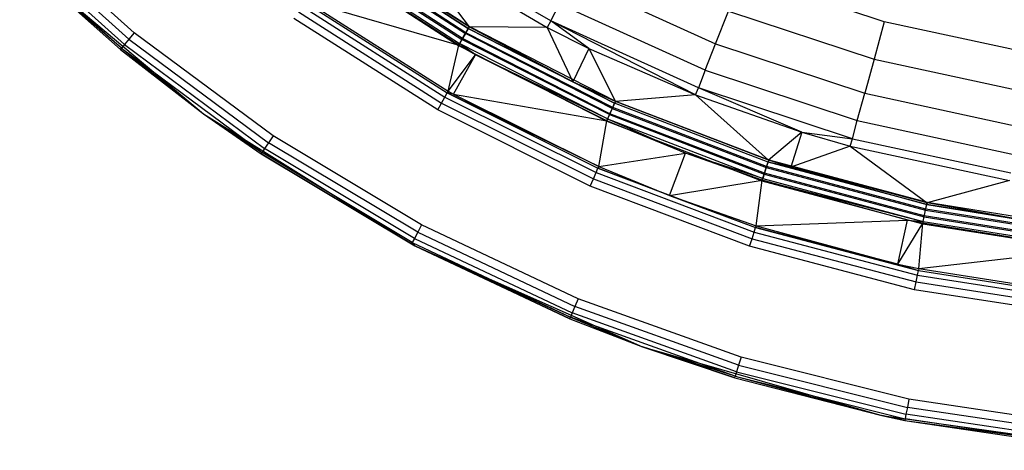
# Model space of a CAD drawing. Extents: x 0.04 to 8.34, y -4.15 to 4.15.
# Tile 2 of 34: x 1.32 to 3.61, y -4.14 to -3.14. Entities that reach past the tile are written whole.
import ezdxf

# ---------------------------------------------------------------- set-up
doc = ezdxf.new("R2010")
doc.units = 0
doc.header["$LTSCALE"] = 2.54
doc.layers.get('0').update_dxf_attribs({"color": 13, "linetype": 'CONTINUOUS'})

# ---------------------------------------------------------------- blocks, each defined once
blk = doc.blocks.new('MONOO_STL')
at = {"color": 0}
for p, q in [((1.5903, -3.1693, 4.2853), (1.2922, -2.8991, 4.2853)), ((1.5903, -3.1693, 4.2853), (1.2922, -2.8991, 4.2853)), ((1.5679, -3.1967, 4.2999), (1.2672, -2.9241, 4.2999)), ((1.5679, -3.1967, 4.2999), (1.2672, -2.9241, 4.2999)), ((1.5782, -3.1841, 4.2891), (1.2787, -2.9127, 4.2891)), ((1.5782, -3.1841, 4.2891), (1.2787, -2.9127, 4.2891)), ((1.561, -3.2051, 4.3162), (1.2596, -2.9318, 4.3162)), ((1.561, -3.2051, 4.3162), (1.2596, -2.9318, 4.3162)), ((2.3672, -3.1595, 4.3147), (2.0469, -2.9516, 4.3147)), ((2.3672, -3.1595, 4.3147), (2.0469, -2.9516, 4.3147)), ((2.0501, -2.9472, 6.8853), (2.3699, -3.1549, 6.8853)), ((2.0501, -2.9472, 6.8853), (2.3699, -3.1549, 6.8853)), ((2.5589, -3.1415, 6.3879), (2.2343, -2.9502, 6.3879)), ((2.5589, -3.1415, 6.3879), (2.2343, -2.9502, 6.3879)), ((2.3537, -3.1829, 4.2889), (2.0311, -2.9733, 4.2889)), ((2.3537, -3.1829, 4.2889), (2.0311, -2.9733, 4.2889)), ((2.0391, -2.9623, 6.8817), (2.3605, -3.171, 6.8817)), ((2.0391, -2.9623, 6.8817), (2.3605, -3.171, 6.8817)), ((2.3617, -3.169, 4.2992), (2.0405, -2.9604, 4.2992)), ((2.3617, -3.169, 4.2992), (2.0405, -2.9604, 4.2992)), ((2.2244, -2.965, 6.2984), (2.3694, -3.1557, 4.3331)), ((2.2244, -2.965, 6.2984), (2.3694, -3.1557, 4.3331)), ((2.2244, -2.965, 6.2984), (2.5507, -3.1573, 6.2984)), ((2.2244, -2.965, 6.2984), (2.5507, -3.1573, 6.2984)), ((1.3085, -2.9853, 4.3853), (1.752, -3.3574, 4.3853)), ((1.3085, -2.9853, 4.3353), (1.5586, -3.208, 4.3353)), ((1.5586, -3.208, 4.3353), (1.3085, -2.9853, 4.3853)), ((1.5586, -3.208, 4.3353), (1.3085, -2.9853, 4.3853)), ((1.3085, -2.9853, 4.3853), (1.752, -3.3574, 4.3853)), ((1.561, -3.2051, 4.3162), (1.3085, -2.9853, 4.3353)), ((1.561, -3.2051, 4.3162), (1.3085, -2.9853, 4.3353)), ((1.3085, -2.9853, 4.3353), (1.5586, -3.208, 4.3353)), ((2.0201, -2.9884, 4.2853), (2.3444, -3.199, 4.2853)), ((2.0201, -2.9884, 4.2853), (2.3444, -3.199, 4.2853)), ((2.3449, -3.1982, 6.8375), (2.0207, -2.9876, 6.8375)), ((2.3449, -3.1982, 6.8375), (2.0207, -2.9876, 6.8375)), ((2.0233, -2.9841, 6.8559), (2.3471, -3.1944, 6.8559)), ((2.0233, -2.9841, 6.8559), (2.3471, -3.1944, 6.8559)), ((2.0297, -2.9752, 6.8714), (2.3526, -3.1849, 6.8714)), ((2.0297, -2.9752, 6.8714), (2.3526, -3.1849, 6.8714)), ((2.3694, -3.1557, 4.3331), (2.1387, -3.0108, 4.3331)), ((2.1387, -3.0108, 4.3331), (2.3672, -3.1595, 4.3147)), ((2.1387, -3.0108, 4.3331), (2.3672, -3.1595, 4.3147)), ((2.3694, -3.1557, 4.3331), (2.1387, -3.0108, 4.3331)), ((3.3341, -3.1436, 6.5853), (3.0048, -3.0347, 6.5853)), ((3.3341, -3.1436, 6.5853), (3.0048, -3.0347, 6.5853)), ((2.6096, -3.044, 6.531), (2.9421, -3.1949, 6.531)), ((2.6096, -3.044, 6.531), (2.9421, -3.1949, 6.531)), ((1.9819, -3.1079, 4.3992), (2.3131, -3.3186, 4.3992)), ((1.9819, -3.1079, 4.3992), (2.3131, -3.3186, 4.3992)), ((1.9882, -3.099, 4.4147), (2.3185, -3.3091, 4.4147)), ((1.9882, -3.099, 4.4147), (2.3185, -3.3091, 4.4147)), ((1.9908, -3.0954, 4.4331), (2.3449, -3.1982, 6.8375)), ((1.9908, -3.0954, 4.4331), (2.3449, -3.1982, 6.8375)), ((1.9908, -3.0954, 4.4331), (2.3207, -3.3053, 4.4331)), ((1.9908, -3.0954, 4.4331), (2.3207, -3.3053, 4.4331)), ((2.5589, -3.1415, 6.3879), (2.5792, -3.1025, 6.4679)), ((2.5589, -3.1415, 6.3879), (2.5792, -3.1025, 6.4679)), ((2.9181, -3.2563, 6.4679), (2.5792, -3.1025, 6.4679)), ((2.9181, -3.2563, 6.4679), (2.5792, -3.1025, 6.4679)), ((1.9726, -3.1209, 4.3889), (2.3053, -3.3325, 4.3889)), ((1.9726, -3.1209, 4.3889), (2.3053, -3.3325, 4.3889)), ((2.9421, -3.1949, 6.531), (2.9719, -3.1187, 6.5714)), ((2.9421, -3.1949, 6.531), (2.9719, -3.1187, 6.5714)), ((2.9719, -3.1187, 6.5714), (3.3103, -3.2306, 6.5714)), ((2.9719, -3.1187, 6.5714), (3.3103, -3.2306, 6.5714)), ((2.2961, -3.3487, 4.3853), (1.9618, -3.1361, 4.3853)), ((2.2961, -3.3487, 4.3853), (1.9618, -3.1361, 4.3853)), ((2.3699, -3.1549, 6.8853), (2.3605, -3.171, 6.8817)), ((2.3699, -3.1549, 6.8853), (2.3605, -3.171, 6.8817)), ((2.3694, -3.1557, 4.3331), (2.3672, -3.1595, 4.3147)), ((2.3694, -3.1557, 4.3331), (2.3672, -3.1595, 4.3147)), ((2.5507, -3.1573, 6.2984), (2.3694, -3.1557, 4.3331)), ((2.5507, -3.1573, 6.2984), (2.3694, -3.1557, 4.3331)), ((2.6103, -3.2831, 4.3331), (2.3694, -3.1557, 4.3331)), ((2.6103, -3.2831, 4.3331), (2.3694, -3.1557, 4.3331)), ((2.3699, -3.1549, 6.8853), (2.7096, -3.328, 6.8853)), ((2.3699, -3.1549, 6.8853), (2.7096, -3.328, 6.8853)), ((2.5589, -3.1415, 6.3879), (2.5507, -3.1573, 6.2984)), ((2.5589, -3.1415, 6.3879), (2.5507, -3.1573, 6.2984)), ((2.5507, -3.1573, 6.2984), (2.6103, -3.2831, 4.3331)), ((2.5507, -3.1573, 6.2984), (2.6103, -3.2831, 4.3331)), ((2.5507, -3.1573, 6.2984), (2.6475, -3.2058, 6.2984)), ((2.5507, -3.1573, 6.2984), (2.6475, -3.2058, 6.2984)), ((2.9021, -3.2972, 6.3879), (2.5589, -3.1415, 6.3879)), ((2.8956, -3.3138, 6.2984), (2.5589, -3.1415, 6.3879)), ((2.9021, -3.2972, 6.3879), (2.5589, -3.1415, 6.3879)), ((2.8956, -3.3138, 6.2984), (2.5589, -3.1415, 6.3879)), ((2.6475, -3.2058, 6.2984), (2.5589, -3.1415, 6.3879)), ((2.6475, -3.2058, 6.2984), (2.5589, -3.1415, 6.3879)), ((3.3341, -3.1436, 6.5853), (3.3103, -3.2306, 6.5714)), ((3.3341, -3.1436, 6.5853), (3.3103, -3.2306, 6.5714)), ((3.6731, -3.2169, 6.5853), (3.3341, -3.1436, 6.5853)), ((3.6731, -3.2169, 6.5853), (3.3341, -3.1436, 6.5853)), ((1.5903, -3.1693, 4.2853), (1.5782, -3.1841, 4.2891)), ((1.5903, -3.1693, 4.2853), (1.5782, -3.1841, 4.2891)), ((1.9135, -3.409, 4.2853), (1.5903, -3.1693, 4.2853)), ((1.9135, -3.409, 4.2853), (1.5903, -3.1693, 4.2853)), ((2.3605, -3.171, 6.8817), (2.3526, -3.1849, 6.8714)), ((2.3605, -3.171, 6.8817), (2.3526, -3.1849, 6.8714)), ((2.3537, -3.1829, 4.2889), (2.3617, -3.169, 4.2992)), ((2.3537, -3.1829, 4.2889), (2.3617, -3.169, 4.2992)), ((2.702, -3.345, 6.8817), (2.3605, -3.171, 6.8817)), ((2.702, -3.345, 6.8817), (2.3605, -3.171, 6.8817)), ((2.3617, -3.169, 4.2992), (2.3672, -3.1595, 4.3147)), ((2.3617, -3.169, 4.2992), (2.3672, -3.1595, 4.3147)), ((2.703, -3.3429, 4.2992), (2.3617, -3.169, 4.2992)), ((2.703, -3.3429, 4.2992), (2.3617, -3.169, 4.2992)), ((2.7074, -3.3329, 4.3147), (2.3672, -3.1595, 4.3147)), ((2.3672, -3.1595, 4.3147), (2.6103, -3.2831, 4.3331)), ((2.3672, -3.1595, 4.3147), (2.6103, -3.2831, 4.3331)), ((2.7074, -3.3329, 4.3147), (2.3672, -3.1595, 4.3147)), ((1.5679, -3.1967, 4.2999), (1.561, -3.2051, 4.3162)), ((1.5679, -3.1967, 4.2999), (1.561, -3.2051, 4.3162)), ((1.5782, -3.1841, 4.2891), (1.5679, -3.1967, 4.2999)), ((1.5782, -3.1841, 4.2891), (1.5679, -3.1967, 4.2999)), ((1.5679, -3.1967, 4.2999), (1.8939, -3.4384, 4.2999)), ((1.5679, -3.1967, 4.2999), (1.8939, -3.4384, 4.2999)), ((1.5782, -3.1841, 4.2891), (1.9029, -3.4249, 4.2891)), ((1.5782, -3.1841, 4.2891), (1.9029, -3.4249, 4.2891)), ((2.3207, -3.3053, 4.4331), (2.3449, -3.1982, 6.8375)), ((2.3207, -3.3053, 4.4331), (2.3449, -3.1982, 6.8375)), ((2.3444, -3.199, 4.2853), (2.3537, -3.1829, 4.2889)), ((2.3444, -3.199, 4.2853), (2.3537, -3.1829, 4.2889)), ((2.3444, -3.199, 4.2853), (2.6889, -3.3745, 4.2853)), ((2.3444, -3.199, 4.2853), (2.6889, -3.3745, 4.2853)), ((2.3471, -3.1944, 6.8559), (2.3449, -3.1982, 6.8375)), ((2.3471, -3.1944, 6.8559), (2.3449, -3.1982, 6.8375)), ((2.384, -3.2204, 6.8375), (2.3449, -3.1982, 6.8375)), ((2.384, -3.2204, 6.8375), (2.3449, -3.1982, 6.8375)), ((2.3526, -3.1849, 6.8714), (2.3471, -3.1944, 6.8559)), ((2.3526, -3.1849, 6.8714), (2.3471, -3.1944, 6.8559)), ((2.384, -3.2204, 6.8375), (2.3471, -3.1944, 6.8559)), ((2.384, -3.2204, 6.8375), (2.3471, -3.1944, 6.8559)), ((2.6911, -3.3696, 6.8559), (2.3471, -3.1944, 6.8559)), ((2.6911, -3.3696, 6.8559), (2.3471, -3.1944, 6.8559)), ((2.6956, -3.3596, 6.8714), (2.3526, -3.1849, 6.8714)), ((2.6956, -3.3596, 6.8714), (2.3526, -3.1849, 6.8714)), ((2.6965, -3.3575, 4.2889), (2.3537, -3.1829, 4.2889)), ((2.6965, -3.3575, 4.2889), (2.3537, -3.1829, 4.2889)), ((2.9181, -3.2563, 6.4679), (2.9421, -3.1949, 6.531)), ((2.9181, -3.2563, 6.4679), (2.9421, -3.1949, 6.531)), ((2.9421, -3.1949, 6.531), (3.2888, -3.3096, 6.531)), ((2.9421, -3.1949, 6.531), (3.2888, -3.3096, 6.531)), ((1.5586, -3.208, 4.3353), (1.561, -3.2051, 4.3162)), ((1.5586, -3.208, 4.3353), (1.561, -3.2051, 4.3162)), ((1.5586, -3.208, 4.3353), (1.752, -3.3574, 4.3853)), ((1.5586, -3.208, 4.3353), (1.752, -3.3574, 4.3853)), ((1.5586, -3.208, 4.3353), (1.752, -3.3574, 4.3353)), ((1.5586, -3.208, 4.3353), (1.752, -3.3574, 4.3353)), ((1.561, -3.2051, 4.3162), (1.752, -3.3574, 4.3353)), ((1.561, -3.2051, 4.3162), (1.752, -3.3574, 4.3353)), ((1.561, -3.2051, 4.3162), (1.8879, -3.4474, 4.3162)), ((1.561, -3.2051, 4.3162), (1.8879, -3.4474, 4.3162)), ((2.3207, -3.3053, 4.4331), (2.384, -3.2204, 6.8375)), ((2.3207, -3.3053, 4.4331), (2.384, -3.2204, 6.8375)), ((2.3326, -3.312, 4.4331), (2.384, -3.2204, 6.8375)), ((2.3326, -3.312, 4.4331), (2.384, -3.2204, 6.8375)), ((2.6893, -3.3737, 6.8375), (2.384, -3.2204, 6.8375)), ((2.6893, -3.3737, 6.8375), (2.384, -3.2204, 6.8375)), ((2.6911, -3.3696, 6.8559), (2.384, -3.2204, 6.8375)), ((2.6911, -3.3696, 6.8559), (2.384, -3.2204, 6.8375)), ((2.6475, -3.2058, 6.2984), (2.6103, -3.2831, 4.3331)), ((2.6475, -3.2058, 6.2984), (2.6103, -3.2831, 4.3331)), ((2.6475, -3.2058, 6.2984), (2.7092, -3.3289, 4.3331)), ((2.6475, -3.2058, 6.2984), (2.7092, -3.3289, 4.3331)), ((2.6475, -3.2058, 6.2984), (2.8956, -3.3138, 6.2984)), ((2.6475, -3.2058, 6.2984), (2.8956, -3.3138, 6.2984)), ((3.3103, -3.2306, 6.5714), (3.2888, -3.3096, 6.531)), ((3.3103, -3.2306, 6.5714), (3.2888, -3.3096, 6.531)), ((3.3103, -3.2306, 6.5714), (3.6587, -3.306, 6.5714)), ((3.3103, -3.2306, 6.5714), (3.6587, -3.306, 6.5714)), ((2.9181, -3.2563, 6.4679), (2.9021, -3.2972, 6.3879)), ((2.9181, -3.2563, 6.4679), (2.9021, -3.2972, 6.3879)), ((2.9181, -3.2563, 6.4679), (3.2714, -3.3732, 6.4679)), ((2.9181, -3.2563, 6.4679), (3.2714, -3.3732, 6.4679)), ((2.7092, -3.3289, 4.3331), (2.6103, -3.2831, 4.3331)), ((2.6103, -3.2831, 4.3331), (2.7074, -3.3329, 4.3147)), ((2.7092, -3.3289, 4.3331), (2.6103, -3.2831, 4.3331)), ((2.6103, -3.2831, 4.3331), (2.7074, -3.3329, 4.3147)), ((2.3131, -3.3186, 4.3992), (2.3185, -3.3091, 4.4147)), ((2.3131, -3.3186, 4.3992), (2.3185, -3.3091, 4.4147)), ((2.3207, -3.3053, 4.4331), (2.3185, -3.3091, 4.4147)), ((2.3207, -3.3053, 4.4331), (2.3185, -3.3091, 4.4147)), ((2.6705, -3.4801, 4.4331), (2.3185, -3.3091, 4.4147)), ((2.3185, -3.3091, 4.4147), (2.6687, -3.4841, 4.4147)), ((2.3326, -3.312, 4.4331), (2.3185, -3.3091, 4.4147)), ((2.6705, -3.4801, 4.4331), (2.3185, -3.3091, 4.4147)), ((2.3326, -3.312, 4.4331), (2.3185, -3.3091, 4.4147)), ((2.3185, -3.3091, 4.4147), (2.6687, -3.4841, 4.4147)), ((2.3207, -3.3053, 4.4331), (2.3326, -3.312, 4.4331)), ((2.3207, -3.3053, 4.4331), (2.3326, -3.312, 4.4331)), ((2.3326, -3.312, 4.4331), (2.6893, -3.3737, 6.8375)), ((2.3326, -3.312, 4.4331), (2.6893, -3.3737, 6.8375)), ((2.3326, -3.312, 4.4331), (2.6705, -3.4801, 4.4331)), ((2.3326, -3.312, 4.4331), (2.6705, -3.4801, 4.4331)), ((2.8956, -3.3138, 6.2984), (2.7092, -3.3289, 4.3331)), ((2.8956, -3.3138, 6.2984), (2.7092, -3.3289, 4.3331)), ((2.8956, -3.3138, 6.2984), (2.9021, -3.2972, 6.3879)), ((2.8956, -3.3138, 6.2984), (2.9021, -3.2972, 6.3879)), ((2.8956, -3.3138, 6.2984), (3.0653, -3.4656, 4.3331)), ((2.8956, -3.3138, 6.2984), (3.0653, -3.4656, 4.3331)), ((2.8956, -3.3138, 6.2984), (3.1426, -3.4, 6.2984)), ((2.8956, -3.3138, 6.2984), (3.1426, -3.4, 6.2984)), ((3.2599, -3.4156, 6.3879), (2.9021, -3.2972, 6.3879)), ((3.1426, -3.4, 6.2984), (2.9021, -3.2972, 6.3879)), ((3.2599, -3.4156, 6.3879), (2.9021, -3.2972, 6.3879)), ((3.1426, -3.4, 6.2984), (2.9021, -3.2972, 6.3879)), ((3.2714, -3.3732, 6.4679), (3.2888, -3.3096, 6.531)), ((3.2714, -3.3732, 6.4679), (3.2888, -3.3096, 6.531)), ((3.2888, -3.3096, 6.531), (3.6457, -3.3868, 6.531)), ((3.2888, -3.3096, 6.531), (3.6457, -3.3868, 6.531)), ((2.2961, -3.3487, 4.3853), (2.3053, -3.3325, 4.3889)), ((2.2961, -3.3487, 4.3853), (2.3053, -3.3325, 4.3889)), ((2.3053, -3.3325, 4.3889), (2.3131, -3.3186, 4.3992)), ((2.3053, -3.3325, 4.3889), (2.3131, -3.3186, 4.3992)), ((2.3053, -3.3325, 4.3889), (2.6579, -3.5088, 4.3889)), ((2.3053, -3.3325, 4.3889), (2.6579, -3.5088, 4.3889)), ((2.3131, -3.3186, 4.3992), (2.6643, -3.4942, 4.3992)), ((2.3131, -3.3186, 4.3992), (2.6643, -3.4942, 4.3992)), ((2.7096, -3.328, 6.8853), (2.702, -3.345, 6.8817)), ((2.7096, -3.328, 6.8853), (2.702, -3.345, 6.8817)), ((2.703, -3.3429, 4.2992), (2.7074, -3.3329, 4.3147)), ((2.703, -3.3429, 4.2992), (2.7074, -3.3329, 4.3147)), ((2.7092, -3.3289, 4.3331), (2.7074, -3.3329, 4.3147)), ((2.7092, -3.3289, 4.3331), (2.7074, -3.3329, 4.3147)), ((3.064, -3.4698, 4.3147), (2.7074, -3.3329, 4.3147)), ((3.064, -3.4698, 4.3147), (2.7074, -3.3329, 4.3147)), ((3.0653, -3.4656, 4.3331), (2.7092, -3.3289, 4.3331)), ((3.0653, -3.4656, 4.3331), (2.7092, -3.3289, 4.3331)), ((2.7096, -3.328, 6.8853), (3.0656, -3.4647, 6.8853)), ((2.7096, -3.328, 6.8853), (3.0656, -3.4647, 6.8853)), ((1.752, -3.3574, 4.3853), (2.243, -3.6642, 4.3853)), ((1.752, -3.3574, 4.3853), (2.243, -3.6642, 4.3853)), ((1.752, -3.3574, 4.3853), (1.8857, -3.4506, 4.3353)), ((1.752, -3.3574, 4.3853), (1.8857, -3.4506, 4.3353)), ((1.752, -3.3574, 4.3853), (1.752, -3.3574, 4.3353)), ((1.752, -3.3574, 4.3353), (1.8857, -3.4506, 4.3353)), ((1.752, -3.3574, 4.3853), (1.752, -3.3574, 4.3353)), ((1.752, -3.3574, 4.3353), (1.8857, -3.4506, 4.3353)), ((1.752, -3.3574, 4.3353), (1.8879, -3.4474, 4.3162)), ((1.752, -3.3574, 4.3353), (1.8879, -3.4474, 4.3162)), ((2.6505, -3.5259, 4.3853), (2.2961, -3.3487, 4.3853)), ((2.6505, -3.5259, 4.3853), (2.2961, -3.3487, 4.3853)), ((2.6889, -3.3745, 4.2853), (2.6965, -3.3575, 4.2889)), ((2.6889, -3.3745, 4.2853), (2.6965, -3.3575, 4.2889)), ((2.6956, -3.3596, 6.8714), (2.6911, -3.3696, 6.8559)), ((2.6956, -3.3596, 6.8714), (2.6911, -3.3696, 6.8559)), ((2.702, -3.345, 6.8817), (2.6956, -3.3596, 6.8714)), ((2.702, -3.345, 6.8817), (2.6956, -3.3596, 6.8714)), ((2.6956, -3.3596, 6.8714), (3.0549, -3.4976, 6.8714)), ((2.6956, -3.3596, 6.8714), (3.0549, -3.4976, 6.8714)), ((2.6965, -3.3575, 4.2889), (2.703, -3.3429, 4.2992)), ((2.6965, -3.3575, 4.2889), (2.703, -3.3429, 4.2992)), ((3.0556, -3.4954, 4.2889), (2.6965, -3.3575, 4.2889)), ((3.0556, -3.4954, 4.2889), (2.6965, -3.3575, 4.2889)), ((2.702, -3.345, 6.8817), (3.0599, -3.4824, 6.8817)), ((2.702, -3.345, 6.8817), (3.0599, -3.4824, 6.8817)), ((3.0606, -3.4802, 4.2992), (2.703, -3.3429, 4.2992)), ((3.0606, -3.4802, 4.2992), (2.703, -3.3429, 4.2992)), ((2.6705, -3.4801, 4.4331), (2.6893, -3.3737, 6.8375)), ((2.6705, -3.4801, 4.4331), (2.6893, -3.3737, 6.8375)), ((2.6889, -3.3745, 4.2853), (3.0499, -3.5131, 4.2853)), ((2.6889, -3.3745, 4.2853), (3.0499, -3.5131, 4.2853)), ((2.6893, -3.3737, 6.8375), (2.6911, -3.3696, 6.8559)), ((2.6893, -3.3737, 6.8375), (2.6911, -3.3696, 6.8559)), ((2.8721, -3.4493, 6.8375), (2.6893, -3.3737, 6.8375)), ((2.8721, -3.4493, 6.8375), (2.6893, -3.3737, 6.8375)), ((2.6911, -3.3696, 6.8559), (3.0515, -3.508, 6.8559)), ((2.6911, -3.3696, 6.8559), (3.0515, -3.508, 6.8559)), ((2.6911, -3.3696, 6.8559), (2.8721, -3.4493, 6.8375)), ((2.6911, -3.3696, 6.8559), (2.8721, -3.4493, 6.8375)), ((3.2599, -3.4156, 6.3879), (3.2714, -3.3732, 6.4679)), ((3.2599, -3.4156, 6.3879), (3.2714, -3.3732, 6.4679)), ((3.2714, -3.3732, 6.4679), (3.6352, -3.4519, 6.4679)), ((3.2714, -3.3732, 6.4679), (3.6352, -3.4519, 6.4679)), ((1.9135, -3.409, 4.2853), (1.9029, -3.4249, 4.2891)), ((1.9135, -3.409, 4.2853), (1.9029, -3.4249, 4.2891)), ((2.2586, -3.6159, 4.2853), (1.9135, -3.409, 4.2853)), ((2.2586, -3.6159, 4.2853), (1.9135, -3.409, 4.2853)), ((3.1426, -3.4, 6.2984), (3.0653, -3.4656, 4.3331)), ((3.1426, -3.4, 6.2984), (3.0653, -3.4656, 4.3331)), ((3.1426, -3.4, 6.2984), (3.1173, -3.482, 4.3331)), ((3.1426, -3.4, 6.2984), (3.1173, -3.482, 4.3331)), ((3.1426, -3.4, 6.2984), (3.2552, -3.4328, 6.2984)), ((3.1426, -3.4, 6.2984), (3.2552, -3.4328, 6.2984)), ((3.1426, -3.4, 6.2984), (3.2599, -3.4156, 6.3879)), ((3.1426, -3.4, 6.2984), (3.2599, -3.4156, 6.3879)), ((1.9029, -3.4249, 4.2891), (1.8939, -3.4384, 4.2999)), ((1.9029, -3.4249, 4.2891), (1.8939, -3.4384, 4.2999)), ((2.2496, -3.6328, 4.2891), (1.9029, -3.4249, 4.2891)), ((2.2496, -3.6328, 4.2891), (1.9029, -3.4249, 4.2891)), ((3.2552, -3.4328, 6.2984), (3.1173, -3.482, 4.3331)), ((3.2552, -3.4328, 6.2984), (3.1173, -3.482, 4.3331)), ((3.2552, -3.4328, 6.2984), (3.2599, -3.4156, 6.3879)), ((3.2552, -3.4328, 6.2984), (3.2599, -3.4156, 6.3879)), ((3.2552, -3.4328, 6.2984), (3.4337, -3.5643, 4.3331)), ((3.2552, -3.4328, 6.2984), (3.4337, -3.5643, 4.3331)), ((3.2552, -3.4328, 6.2984), (3.6254, -3.5128, 6.2984)), ((3.2552, -3.4328, 6.2984), (3.6254, -3.5128, 6.2984)), ((3.2599, -3.4156, 6.3879), (3.6282, -3.4952, 6.3879)), ((3.2599, -3.4156, 6.3879), (3.6282, -3.4952, 6.3879)), ((1.8879, -3.4474, 4.3162), (1.8857, -3.4506, 4.3353)), ((1.8879, -3.4474, 4.3162), (1.8857, -3.4506, 4.3353)), ((2.243, -3.6642, 4.3853), (1.8857, -3.4506, 4.3353)), ((1.8857, -3.4506, 4.3353), (2.2351, -3.66, 4.3353)), ((2.243, -3.6642, 4.3853), (1.8857, -3.4506, 4.3353)), ((1.8857, -3.4506, 4.3353), (2.2351, -3.66, 4.3353)), ((1.8939, -3.4384, 4.2999), (1.8879, -3.4474, 4.3162)), ((1.8939, -3.4384, 4.2999), (1.8879, -3.4474, 4.3162)), ((2.2369, -3.6566, 4.3162), (1.8879, -3.4474, 4.3162)), ((2.2369, -3.6566, 4.3162), (1.8879, -3.4474, 4.3162)), ((2.242, -3.6471, 4.2999), (1.8939, -3.4384, 4.2999)), ((2.242, -3.6471, 4.2999), (1.8939, -3.4384, 4.2999)), ((2.6705, -3.4801, 4.4331), (2.8721, -3.4493, 6.8375)), ((2.6705, -3.4801, 4.4331), (2.8721, -3.4493, 6.8375)), ((2.8346, -3.5473, 4.4331), (2.8721, -3.4493, 6.8375)), ((2.8346, -3.5473, 4.4331), (2.8721, -3.4493, 6.8375)), ((3.0502, -3.5122, 6.8375), (2.8721, -3.4493, 6.8375)), ((3.0502, -3.5122, 6.8375), (2.8721, -3.4493, 6.8375)), ((3.0515, -3.508, 6.8559), (2.8721, -3.4493, 6.8375)), ((3.0515, -3.508, 6.8559), (2.8721, -3.4493, 6.8375)), ((3.0656, -3.4647, 6.8853), (3.0599, -3.4824, 6.8817)), ((3.0656, -3.4647, 6.8853), (3.0599, -3.4824, 6.8817)), ((3.0606, -3.4802, 4.2992), (3.064, -3.4698, 4.3147)), ((3.0606, -3.4802, 4.2992), (3.064, -3.4698, 4.3147)), ((3.0653, -3.4656, 4.3331), (3.064, -3.4698, 4.3147)), ((3.0653, -3.4656, 4.3331), (3.064, -3.4698, 4.3147)), ((3.1173, -3.482, 4.3331), (3.064, -3.4698, 4.3147)), ((3.1173, -3.482, 4.3331), (3.064, -3.4698, 4.3147)), ((3.4328, -3.5686, 4.3147), (3.064, -3.4698, 4.3147)), ((3.4328, -3.5686, 4.3147), (3.064, -3.4698, 4.3147)), ((3.1173, -3.482, 4.3331), (3.0653, -3.4656, 4.3331)), ((3.1173, -3.482, 4.3331), (3.0653, -3.4656, 4.3331)), ((3.0656, -3.4647, 6.8853), (3.4339, -3.5634, 6.8853)), ((3.0656, -3.4647, 6.8853), (3.4339, -3.5634, 6.8853)), ((2.6579, -3.5088, 4.3889), (2.6643, -3.4942, 4.3992)), ((2.6579, -3.5088, 4.3889), (2.6643, -3.4942, 4.3992)), ((2.6643, -3.4942, 4.3992), (2.6687, -3.4841, 4.4147)), ((2.6643, -3.4942, 4.3992), (2.6687, -3.4841, 4.4147)), ((2.6643, -3.4942, 4.3992), (3.0317, -3.6327, 4.3992)), ((2.6643, -3.4942, 4.3992), (3.0317, -3.6327, 4.3992)), ((2.6705, -3.4801, 4.4331), (2.6687, -3.4841, 4.4147)), ((2.6705, -3.4801, 4.4331), (2.6687, -3.4841, 4.4147)), ((2.8346, -3.5473, 4.4331), (2.6687, -3.4841, 4.4147)), ((2.6687, -3.4841, 4.4147), (3.035, -3.6222, 4.4147)), ((2.8346, -3.5473, 4.4331), (2.6687, -3.4841, 4.4147)), ((2.6687, -3.4841, 4.4147), (3.035, -3.6222, 4.4147)), ((2.6705, -3.4801, 4.4331), (2.8346, -3.5473, 4.4331)), ((2.6705, -3.4801, 4.4331), (2.8346, -3.5473, 4.4331)), ((3.0499, -3.5131, 4.2853), (3.0556, -3.4954, 4.2889)), ((3.0499, -3.5131, 4.2853), (3.0556, -3.4954, 4.2889)), ((3.0549, -3.4976, 6.8714), (3.0515, -3.508, 6.8559)), ((3.0549, -3.4976, 6.8714), (3.0515, -3.508, 6.8559)), ((3.0599, -3.4824, 6.8817), (3.0549, -3.4976, 6.8714)), ((3.0599, -3.4824, 6.8817), (3.0549, -3.4976, 6.8714)), ((3.0549, -3.4976, 6.8714), (3.4267, -3.5972, 6.8714)), ((3.0549, -3.4976, 6.8714), (3.4267, -3.5972, 6.8714)), ((3.0556, -3.4954, 4.2889), (3.0606, -3.4802, 4.2992)), ((3.0556, -3.4954, 4.2889), (3.0606, -3.4802, 4.2992)), ((3.4272, -3.5949, 4.2889), (3.0556, -3.4954, 4.2889)), ((3.4272, -3.5949, 4.2889), (3.0556, -3.4954, 4.2889)), ((3.0599, -3.4824, 6.8817), (3.4301, -3.5816, 6.8817)), ((3.0599, -3.4824, 6.8817), (3.4301, -3.5816, 6.8817)), ((3.4305, -3.5793, 4.2992), (3.0606, -3.4802, 4.2992)), ((3.4305, -3.5793, 4.2992), (3.0606, -3.4802, 4.2992)), ((3.4337, -3.5643, 4.3331), (3.1173, -3.482, 4.3331)), ((3.1173, -3.482, 4.3331), (3.4328, -3.5686, 4.3147)), ((3.1173, -3.482, 4.3331), (3.4328, -3.5686, 4.3147)), ((3.4337, -3.5643, 4.3331), (3.1173, -3.482, 4.3331)), ((2.6505, -3.5259, 4.3853), (2.6579, -3.5088, 4.3889)), ((2.6505, -3.5259, 4.3853), (2.6579, -3.5088, 4.3889)), ((2.6579, -3.5088, 4.3889), (3.0268, -3.6479, 4.3889)), ((2.6579, -3.5088, 4.3889), (3.0268, -3.6479, 4.3889)), ((2.8346, -3.5473, 4.4331), (3.0502, -3.5122, 6.8375)), ((2.8346, -3.5473, 4.4331), (3.0502, -3.5122, 6.8375)), ((3.0364, -3.618, 4.4331), (3.0502, -3.5122, 6.8375)), ((3.0364, -3.618, 4.4331), (3.0502, -3.5122, 6.8375)), ((3.0499, -3.5131, 4.2853), (3.4234, -3.6132, 4.2853)), ((3.0499, -3.5131, 4.2853), (3.4234, -3.6132, 4.2853)), ((3.0502, -3.5122, 6.8375), (3.0515, -3.508, 6.8559)), ((3.0502, -3.5122, 6.8375), (3.0515, -3.508, 6.8559)), ((3.3884, -3.6046, 6.8375), (3.0502, -3.5122, 6.8375)), ((3.0502, -3.5122, 6.8375), (3.4245, -3.6079, 6.8559)), ((3.0502, -3.5122, 6.8375), (3.4245, -3.6079, 6.8559)), ((3.3884, -3.6046, 6.8375), (3.0502, -3.5122, 6.8375)), ((3.0515, -3.508, 6.8559), (3.4245, -3.6079, 6.8559)), ((3.0515, -3.508, 6.8559), (3.4245, -3.6079, 6.8559)), ((3.6254, -3.5128, 6.2984), (3.4337, -3.5643, 4.3331)), ((3.6254, -3.5128, 6.2984), (3.4337, -3.5643, 4.3331)), ((3.0212, -3.6656, 4.3853), (2.6505, -3.5259, 4.3853)), ((3.0212, -3.6656, 4.3853), (2.6505, -3.5259, 4.3853)), ((2.8346, -3.5473, 4.4331), (3.0364, -3.618, 4.4331)), ((2.8346, -3.5473, 4.4331), (3.0364, -3.618, 4.4331)), ((2.8346, -3.5473, 4.4331), (3.035, -3.6222, 4.4147)), ((2.8346, -3.5473, 4.4331), (3.035, -3.6222, 4.4147)), ((3.4301, -3.5816, 6.8817), (3.4339, -3.5634, 6.8853)), ((3.4301, -3.5816, 6.8817), (3.4339, -3.5634, 6.8853)), ((3.4305, -3.5793, 4.2992), (3.4328, -3.5686, 4.3147)), ((3.4305, -3.5793, 4.2992), (3.4328, -3.5686, 4.3147)), ((3.4337, -3.5643, 4.3331), (3.4328, -3.5686, 4.3147)), ((3.4337, -3.5643, 4.3331), (3.4328, -3.5686, 4.3147)), ((3.81, -3.6283, 4.3147), (3.4328, -3.5686, 4.3147)), ((3.4328, -3.5686, 4.3147), (3.6483, -3.6032, 4.3331)), ((3.4328, -3.5686, 4.3147), (3.6483, -3.6032, 4.3331)), ((3.81, -3.6283, 4.3147), (3.4328, -3.5686, 4.3147)), ((3.6483, -3.6032, 4.3331), (3.4337, -3.5643, 4.3331)), ((3.6483, -3.6032, 4.3331), (3.4337, -3.5643, 4.3331)), ((3.4339, -3.5634, 6.8853), (3.8106, -3.623, 6.8853)), ((3.4339, -3.5634, 6.8853), (3.8106, -3.623, 6.8853)), ((3.4267, -3.5972, 6.8714), (3.4301, -3.5816, 6.8817)), ((3.4267, -3.5972, 6.8714), (3.4301, -3.5816, 6.8817)), ((3.4272, -3.5949, 4.2889), (3.4305, -3.5793, 4.2992)), ((3.4272, -3.5949, 4.2889), (3.4305, -3.5793, 4.2992)), ((3.4301, -3.5816, 6.8817), (3.8086, -3.6416, 6.8817)), ((3.4301, -3.5816, 6.8817), (3.8086, -3.6416, 6.8817)), ((3.8089, -3.6393, 4.2992), (3.4305, -3.5793, 4.2992)), ((3.8089, -3.6393, 4.2992), (3.4305, -3.5793, 4.2992)), ((2.2586, -3.6159, 4.2853), (2.2496, -3.6328, 4.2891)), ((2.2586, -3.6159, 4.2853), (2.2496, -3.6328, 4.2891)), ((2.6224, -3.7879, 4.2853), (2.2586, -3.6159, 4.2853)), ((2.6224, -3.7879, 4.2853), (2.2586, -3.6159, 4.2853)), ((3.0364, -3.618, 4.4331), (3.3884, -3.6046, 6.8375)), ((3.0364, -3.618, 4.4331), (3.3884, -3.6046, 6.8375)), ((3.3656, -3.7071, 4.4331), (3.3884, -3.6046, 6.8375)), ((3.3656, -3.7071, 4.4331), (3.3884, -3.6046, 6.8375)), ((3.3656, -3.7071, 4.4331), (3.4236, -3.6122, 6.8375)), ((3.3656, -3.7071, 4.4331), (3.4236, -3.6122, 6.8375)), ((3.4236, -3.6122, 6.8375), (3.3884, -3.6046, 6.8375)), ((3.3884, -3.6046, 6.8375), (3.4245, -3.6079, 6.8559)), ((3.3884, -3.6046, 6.8375), (3.4245, -3.6079, 6.8559)), ((3.4236, -3.6122, 6.8375), (3.3884, -3.6046, 6.8375)), ((3.4145, -3.7176, 4.4331), (3.4236, -3.6122, 6.8375)), ((3.4145, -3.7176, 4.4331), (3.4236, -3.6122, 6.8375)), ((3.4234, -3.6132, 4.2853), (3.4272, -3.5949, 4.2889)), ((3.4234, -3.6132, 4.2853), (3.4272, -3.5949, 4.2889)), ((3.4234, -3.6132, 4.2853), (3.8052, -3.6736, 4.2853)), ((3.4234, -3.6132, 4.2853), (3.8052, -3.6736, 4.2853)), ((3.4245, -3.6079, 6.8559), (3.4236, -3.6122, 6.8375)), ((3.4245, -3.6079, 6.8559), (3.4236, -3.6122, 6.8375)), ((3.8053, -3.6727, 6.8375), (3.4236, -3.6122, 6.8375)), ((3.8053, -3.6727, 6.8375), (3.4236, -3.6122, 6.8375)), ((3.4245, -3.6079, 6.8559), (3.4267, -3.5972, 6.8714)), ((3.4245, -3.6079, 6.8559), (3.4267, -3.5972, 6.8714)), ((3.4245, -3.6079, 6.8559), (3.8058, -3.6683, 6.8559)), ((3.4245, -3.6079, 6.8559), (3.8058, -3.6683, 6.8559)), ((3.4267, -3.5972, 6.8714), (3.8069, -3.6574, 6.8714)), ((3.4267, -3.5972, 6.8714), (3.8069, -3.6574, 6.8714)), ((3.8072, -3.6551, 4.2889), (3.4272, -3.5949, 4.2889)), ((3.8072, -3.6551, 4.2889), (3.4272, -3.5949, 4.2889)), ((2.2496, -3.6328, 4.2891), (2.242, -3.6471, 4.2999)), ((2.2496, -3.6328, 4.2891), (2.242, -3.6471, 4.2999)), ((2.2496, -3.6328, 4.2891), (2.615, -3.8056, 4.2891)), ((2.2496, -3.6328, 4.2891), (2.615, -3.8056, 4.2891)), ((3.0268, -3.6479, 4.3889), (3.0317, -3.6327, 4.3992)), ((3.0268, -3.6479, 4.3889), (3.0317, -3.6327, 4.3992)), ((3.0317, -3.6327, 4.3992), (3.035, -3.6222, 4.4147)), ((3.0317, -3.6327, 4.3992), (3.035, -3.6222, 4.4147)), ((3.0317, -3.6327, 4.3992), (3.4113, -3.7327, 4.3992)), ((3.0317, -3.6327, 4.3992), (3.4113, -3.7327, 4.3992)), ((3.0364, -3.618, 4.4331), (3.035, -3.6222, 4.4147)), ((3.0364, -3.618, 4.4331), (3.035, -3.6222, 4.4147)), ((3.3656, -3.7071, 4.4331), (3.035, -3.6222, 4.4147)), ((3.035, -3.6222, 4.4147), (3.4136, -3.7219, 4.4147)), ((3.3656, -3.7071, 4.4331), (3.035, -3.6222, 4.4147)), ((3.035, -3.6222, 4.4147), (3.4136, -3.7219, 4.4147)), ((3.0364, -3.618, 4.4331), (3.3656, -3.7071, 4.4331)), ((3.0364, -3.618, 4.4331), (3.3656, -3.7071, 4.4331)), ((2.2351, -3.66, 4.3353), (2.2369, -3.6566, 4.3162)), ((2.2351, -3.66, 4.3353), (2.2369, -3.6566, 4.3162)), ((2.2351, -3.66, 4.3353), (2.243, -3.6642, 4.3853)), ((2.2351, -3.66, 4.3353), (2.243, -3.6642, 4.3353)), ((2.2351, -3.66, 4.3353), (2.243, -3.6642, 4.3853)), ((2.2351, -3.66, 4.3353), (2.243, -3.6642, 4.3353)), ((2.242, -3.6471, 4.2999), (2.2369, -3.6566, 4.3162)), ((2.242, -3.6471, 4.2999), (2.2369, -3.6566, 4.3162)), ((2.2369, -3.6566, 4.3162), (2.243, -3.6642, 4.3353)), ((2.2369, -3.6566, 4.3162), (2.243, -3.6642, 4.3353)), ((2.2369, -3.6566, 4.3162), (2.6047, -3.8306, 4.3162)), ((2.2369, -3.6566, 4.3162), (2.6047, -3.8306, 4.3162)), ((2.242, -3.6471, 4.2999), (2.6088, -3.8206, 4.2999)), ((2.242, -3.6471, 4.2999), (2.6088, -3.8206, 4.2999)), ((3.0212, -3.6656, 4.3853), (3.0268, -3.6479, 4.3889)), ((3.0212, -3.6656, 4.3853), (3.0268, -3.6479, 4.3889)), ((3.0268, -3.6479, 4.3889), (3.4081, -3.7483, 4.3889)), ((3.0268, -3.6479, 4.3889), (3.4081, -3.7483, 4.3889)), ((2.243, -3.6642, 4.3853), (2.772, -3.8997, 4.3853)), ((2.243, -3.6642, 4.3353), (2.243, -3.6642, 4.3853)), ((2.243, -3.6642, 4.3353), (2.243, -3.6642, 4.3853)), ((2.243, -3.6642, 4.3353), (2.6032, -3.8341, 4.3353)), ((2.6032, -3.8341, 4.3353), (2.243, -3.6642, 4.3853)), ((2.6032, -3.8341, 4.3353), (2.243, -3.6642, 4.3853)), ((2.243, -3.6642, 4.3853), (2.772, -3.8997, 4.3853)), ((2.243, -3.6642, 4.3353), (2.6032, -3.8341, 4.3353)), ((2.243, -3.6642, 4.3353), (2.6047, -3.8306, 4.3162)), ((2.243, -3.6642, 4.3353), (2.6047, -3.8306, 4.3162)), ((3.4043, -3.7665, 4.3853), (3.0212, -3.6656, 4.3853)), ((3.4043, -3.7665, 4.3853), (3.0212, -3.6656, 4.3853)), ((3.4145, -3.7176, 4.4331), (3.8053, -3.6727, 6.8375)), ((3.4145, -3.7176, 4.4331), (3.8053, -3.6727, 6.8375)), ((3.3656, -3.7071, 4.4331), (3.4145, -3.7176, 4.4331)), ((3.3656, -3.7071, 4.4331), (3.4145, -3.7176, 4.4331)), ((3.3656, -3.7071, 4.4331), (3.4136, -3.7219, 4.4147)), ((3.3656, -3.7071, 4.4331), (3.4136, -3.7219, 4.4147)), ((3.4113, -3.7327, 4.3992), (3.4136, -3.7219, 4.4147)), ((3.4113, -3.7327, 4.3992), (3.4136, -3.7219, 4.4147)), ((3.4145, -3.7176, 4.4331), (3.4136, -3.7219, 4.4147)), ((3.4145, -3.7176, 4.4331), (3.4136, -3.7219, 4.4147)), ((3.4136, -3.7219, 4.4147), (3.8004, -3.7822, 4.4147)), ((3.4136, -3.7219, 4.4147), (3.8004, -3.7822, 4.4147)), ((3.4145, -3.7176, 4.4331), (3.8008, -3.7778, 4.4331)), ((3.4145, -3.7176, 4.4331), (3.8008, -3.7778, 4.4331)), ((3.4043, -3.7665, 4.3853), (3.4081, -3.7483, 4.3889)), ((3.4043, -3.7665, 4.3853), (3.4081, -3.7483, 4.3889)), ((3.4081, -3.7483, 4.3889), (3.4113, -3.7327, 4.3992)), ((3.4081, -3.7483, 4.3889), (3.4113, -3.7327, 4.3992)), ((3.4081, -3.7483, 4.3889), (3.7976, -3.8089, 4.3889)), ((3.4081, -3.7483, 4.3889), (3.7976, -3.8089, 4.3889)), ((3.4113, -3.7327, 4.3992), (3.7993, -3.7931, 4.3992)), ((3.4113, -3.7327, 4.3992), (3.7993, -3.7931, 4.3992)), ((3.7957, -3.8275, 4.3853), (3.4043, -3.7665, 4.3853)), ((3.7957, -3.8275, 4.3853), (3.4043, -3.7665, 4.3853)), ((2.6224, -3.7879, 4.2853), (2.615, -3.8056, 4.2891)), ((2.6224, -3.7879, 4.2853), (2.615, -3.8056, 4.2891)), ((3.0012, -3.9235, 4.2853), (2.6224, -3.7879, 4.2853)), ((3.0012, -3.9235, 4.2853), (2.6224, -3.7879, 4.2853)), ((2.6088, -3.8206, 4.2999), (2.6047, -3.8306, 4.3162)), ((2.6088, -3.8206, 4.2999), (2.6047, -3.8306, 4.3162)), ((2.615, -3.8056, 4.2891), (2.6088, -3.8206, 4.2999)), ((2.615, -3.8056, 4.2891), (2.6088, -3.8206, 4.2999)), ((2.9909, -3.9573, 4.2999), (2.6088, -3.8206, 4.2999)), ((2.9909, -3.9573, 4.2999), (2.6088, -3.8206, 4.2999)), ((2.9956, -3.9418, 4.2891), (2.615, -3.8056, 4.2891)), ((2.9956, -3.9418, 4.2891), (2.615, -3.8056, 4.2891)), ((2.6032, -3.8341, 4.3353), (2.6047, -3.8306, 4.3162)), ((2.6032, -3.8341, 4.3353), (2.6047, -3.8306, 4.3162)), ((2.6032, -3.8341, 4.3353), (2.772, -3.8997, 4.3853)), ((2.6032, -3.8341, 4.3353), (2.772, -3.8997, 4.3353)), ((2.6032, -3.8341, 4.3353), (2.772, -3.8997, 4.3853)), ((2.6032, -3.8341, 4.3353), (2.772, -3.8997, 4.3353)), ((2.6047, -3.8306, 4.3162), (2.772, -3.8997, 4.3353)), ((2.9878, -3.9677, 4.3162), (2.6047, -3.8306, 4.3162)), ((2.9878, -3.9677, 4.3162), (2.6047, -3.8306, 4.3162)), ((2.6047, -3.8306, 4.3162), (2.772, -3.8997, 4.3353)), ((2.772, -3.8997, 4.3853), (3.3285, -4.0593, 4.3853)), ((2.772, -3.8997, 4.3353), (2.772, -3.8997, 4.3853)), ((2.772, -3.8997, 4.3353), (2.772, -3.8997, 4.3853)), ((2.772, -3.8997, 4.3353), (2.9867, -3.9713, 4.3353)), ((2.9867, -3.9713, 4.3353), (2.772, -3.8997, 4.3853)), ((2.9867, -3.9713, 4.3353), (2.772, -3.8997, 4.3853)), ((2.772, -3.8997, 4.3853), (3.3285, -4.0593, 4.3853)), ((2.9878, -3.9677, 4.3162), (2.772, -3.8997, 4.3353)), ((2.9878, -3.9677, 4.3162), (2.772, -3.8997, 4.3353)), ((2.772, -3.8997, 4.3353), (2.9867, -3.9713, 4.3353)), ((3.0012, -3.9235, 4.2853), (2.9956, -3.9418, 4.2891)), ((3.0012, -3.9235, 4.2853), (2.9956, -3.9418, 4.2891)), ((3.3915, -4.0212, 4.2853), (3.0012, -3.9235, 4.2853)), ((3.3915, -4.0212, 4.2853), (3.0012, -3.9235, 4.2853)), ((2.9909, -3.9573, 4.2999), (2.9878, -3.9677, 4.3162)), ((2.9909, -3.9573, 4.2999), (2.9878, -3.9677, 4.3162)), ((2.9956, -3.9418, 4.2891), (2.9909, -3.9573, 4.2999)), ((2.9956, -3.9418, 4.2891), (2.9909, -3.9573, 4.2999)), ((2.9909, -3.9573, 4.2999), (3.3846, -4.0559, 4.2999)), ((2.9909, -3.9573, 4.2999), (3.3846, -4.0559, 4.2999)), ((2.9956, -3.9418, 4.2891), (3.3878, -4.04, 4.2891)), ((2.9956, -3.9418, 4.2891), (3.3878, -4.04, 4.2891)), ((2.9867, -3.9713, 4.3353), (2.9878, -3.9677, 4.3162)), ((2.9867, -3.9713, 4.3353), (2.9878, -3.9677, 4.3162)), ((2.9867, -3.9713, 4.3353), (3.3285, -4.0593, 4.3853)), ((2.9867, -3.9713, 4.3353), (3.3285, -4.0593, 4.3353)), ((2.9867, -3.9713, 4.3353), (3.3285, -4.0593, 4.3853)), ((2.9867, -3.9713, 4.3353), (3.3285, -4.0593, 4.3353)), ((2.9878, -3.9677, 4.3162), (3.3285, -4.0593, 4.3353)), ((2.9878, -3.9677, 4.3162), (3.3285, -4.0593, 4.3353)), ((2.9878, -3.9677, 4.3162), (3.3825, -4.0665, 4.3162)), ((2.9878, -3.9677, 4.3162), (3.3825, -4.0665, 4.3162)), ((3.3915, -4.0212, 4.2853), (3.3878, -4.04, 4.2891)), ((3.3915, -4.0212, 4.2853), (3.3878, -4.04, 4.2891)), ((3.7895, -4.0803, 4.2853), (3.3915, -4.0212, 4.2853)), ((3.7895, -4.0803, 4.2853), (3.3915, -4.0212, 4.2853)), ((3.3878, -4.04, 4.2891), (3.3846, -4.0559, 4.2999)), ((3.3878, -4.04, 4.2891), (3.3846, -4.0559, 4.2999)), ((3.7876, -4.0993, 4.2891), (3.3878, -4.04, 4.2891)), ((3.7876, -4.0993, 4.2891), (3.3878, -4.04, 4.2891)), ((3.3285, -4.0593, 4.3853), (3.9019, -4.1399, 4.3853)), ((3.3285, -4.0593, 4.3353), (3.3285, -4.0593, 4.3853)), ((3.3285, -4.0593, 4.3353), (3.3285, -4.0593, 4.3853)), ((3.3285, -4.0593, 4.3353), (3.3817, -4.0703, 4.3353)), ((3.3817, -4.0703, 4.3353), (3.3285, -4.0593, 4.3853)), ((3.3817, -4.0703, 4.3353), (3.3285, -4.0593, 4.3853)), ((3.3285, -4.0593, 4.3853), (3.9019, -4.1399, 4.3853)), ((3.3285, -4.0593, 4.3353), (3.3817, -4.0703, 4.3353)), ((3.3285, -4.0593, 4.3353), (3.3825, -4.0665, 4.3162)), ((3.3285, -4.0593, 4.3353), (3.3825, -4.0665, 4.3162)), ((3.3825, -4.0665, 4.3162), (3.3817, -4.0703, 4.3353)), ((3.3825, -4.0665, 4.3162), (3.3817, -4.0703, 4.3353)), ((3.3817, -4.0703, 4.3353), (3.9019, -4.1399, 4.3853)), ((3.3817, -4.0703, 4.3353), (3.9019, -4.1399, 4.3853)), ((3.3817, -4.0703, 4.3353), (3.7846, -4.13, 4.3353)), ((3.3817, -4.0703, 4.3353), (3.7846, -4.13, 4.3353)), ((3.3846, -4.0559, 4.2999), (3.3825, -4.0665, 4.3162)), ((3.3846, -4.0559, 4.2999), (3.3825, -4.0665, 4.3162)), ((3.785, -4.1262, 4.3162), (3.3825, -4.0665, 4.3162)), ((3.785, -4.1262, 4.3162), (3.3825, -4.0665, 4.3162)), ((3.786, -4.1154, 4.2999), (3.3846, -4.0559, 4.2999)), ((3.786, -4.1154, 4.2999), (3.3846, -4.0559, 4.2999))]:
    blk.add_line(p, q, dxfattribs=at)

msp = doc.modelspace()

# ---------------------------------------------------------------- block references
at = {"color": 0}
msp.add_blockref('MONOO_STL', (0, 0), dxfattribs=at)

doc.saveas('drawing.dxf')
